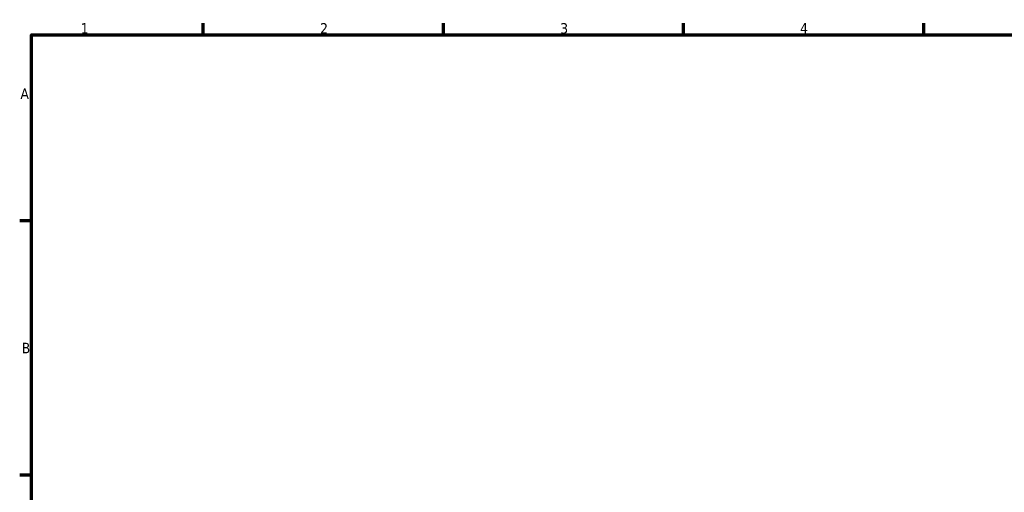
# Model space of a CAD drawing. Header units: millimetres. Extents: x 0 to 928, y -47 to 928.
# Tile 3 of 5: x 17 to 304, y 441 to 578. Entities that reach past the tile are written whole.
import ezdxf

# ---------------------------------------------------------------- set-up
doc = ezdxf.new("R2010")
doc.units = ezdxf.units.MM
doc.layers.add('Border (ANSI)', color=7, linetype='Continuous', lineweight=70)
doc.styles.add('Note Text (ANSI)', font='tahoma.ttf')

# ---------------------------------------------------------------- blocks, each defined once
blk = doc.blocks.new('Borders Default Border')
at = {"layer": 'Border (ANSI)'}
for p, q in [((70.08, 574), (70.08, 577.45)), ((140.17, 574), (140.17, 577.45)), ((210.25, 574), (210.25, 577.45)), ((280.33, 574), (280.33, 577.45)), ((20, 519.75), (16.55, 519.75)), ((20, 445.5), (16.55, 445.5))]:
    blk.add_line(p, q, dxfattribs=at)
at = {"layer": 'Border (ANSI)', "flags": 128}
blk.add_lwpolyline([(20, 20), (20, 574), (821, 574), (821, 20), (20, 20)], dxfattribs=at)
at = {"layer": 'Border (ANSI)', "char_height": 3.05, "attachment_point": 7, "style": 'Note Text (ANSI)'}
for s, insert in [('1', (34.35, 574.4)), ('2', (104.2, 574.4)), ('3', (174.26, 574.34)), ('4', (244.23, 574.4)), ('A', (16.78, 555.35)), ('B', (17.15, 481.1))]:
    blk.add_mtext(s, dxfattribs=dict(at, insert=insert))

msp = doc.modelspace()

# ---------------------------------------------------------------- block references
msp.add_blockref('Borders Default Border', (0, 0))

doc.saveas('drawing.dxf')
